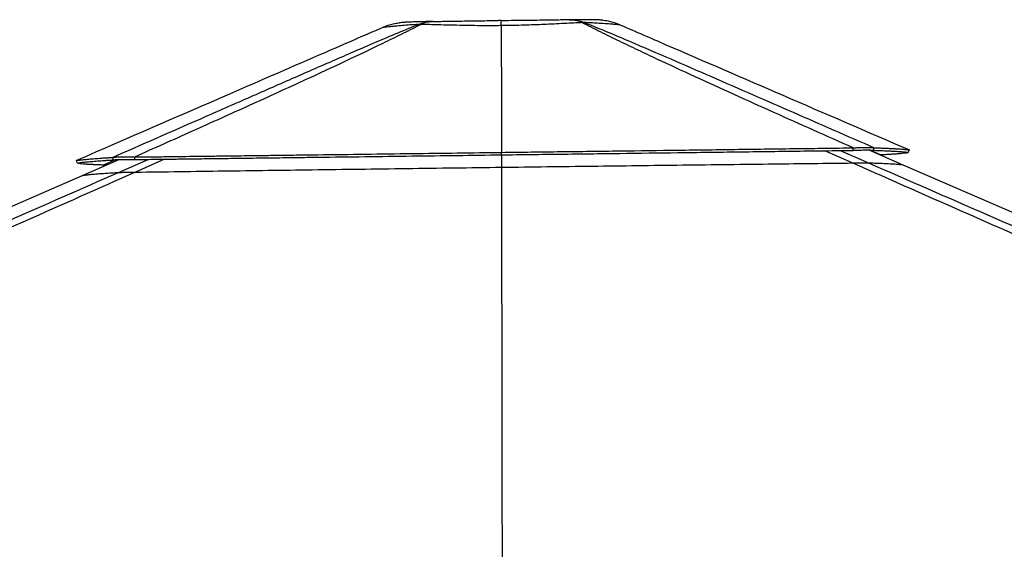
# Model space of a CAD drawing. Header units: millimetres. Extents: x 59675 to 443956, y 27057 to 412240.
# Tile 49 of 67: x 353553 to 390051, y 163012 to 182639. Entities that reach past the tile are written whole.
import ezdxf

# ---------------------------------------------------------------- set-up
doc = ezdxf.new("R2010")
doc.units = ezdxf.units.MM
doc.header["$LTSCALE"] = 50

msp = doc.modelspace()

# ---------------------------------------------------------------- linework, layer by layer
at = {"color": 7, "linetype": 'Continuous', "lineweight": 25}
for p, q in [((368859.78, 182572.04), (368841.6, 182571.68)), ((368872.85, 182572.19), (368859.79, 182572.05)), ((371402.78, 182611.34), (371402.82, 182611.29)), ((373940.93, 182637.71), (373927.01, 182637.6)), ((374393.84, 182531.56), (374480.61, 182531.81)), ((367009.08, 182348.17), (367009.45, 182348.33)), ((368335.4, 182464.15), (368430.47, 182465.72)), ((371400.52, 182418.64), (371400.52, 182418.6)), ((375826.31, 182439.92), (375826.68, 182439.76)), ((384442.73, 177797), (384447.97, 177890.31)), ((385022.81, 177811.46), (386292.94, 177262.5)), ((357256.19, 177459.56), (355895.59, 176868.82)), ((371413.32, 177722.68), (371413.47, 177722.58)), ((371413.68, 177630.78), (371413.47, 177722.58)), ((371413.69, 177630.87), (371413.68, 177630.78)), ((371414.89, 177630.8), (371415.54, 177171.83))]:
    msp.add_line(p, q, dxfattribs=at)
at = {"color": 8, "linetype": 'Continuous', "lineweight": 25}
for p, q in [((384416.51, 177330.49), (383397.32, 177783.64)), ((383970.05, 177790.96), (385014.96, 177334.09)), ((385456.87, 177626.37), (385036.45, 177811.06)), ((357098.69, 177451.57), (356642.77, 177251.9)), ((357213.57, 176978.04), (358317.81, 177463.22)), ((358923.23, 177470.98), (357846.12, 176990.27))]:
    msp.add_line(p, q, dxfattribs=at)
at = {"color": 8, "linetype": 'Continuous', "lineweight": 25, "flags": 128}
for points in [[(368335.4, 182464.15), (368399.66, 182488.86), (368464.61, 182510.41), (368530.15, 182528.77), (368596.2, 182543.92), (368662.67, 182555.83), (368729.46, 182564.49), (368796.48, 182569.89), (368847.19, 182571.79)], [(368859.79, 182572.05), (368816.58, 182570.28), (368760.44, 182565.09), (368704.48, 182556.61), (368648.81, 182544.88), (368593.5, 182529.9), (368538.62, 182511.7), (368484.25, 182490.29), (368430.47, 182465.72)], [(374393.84, 182531.56), (374335.34, 182557.32), (374276.24, 182579.56), (374216.61, 182598.24), (374156.57, 182613.33), (374096.2, 182624.81), (374035.6, 182632.67), (373974.85, 182636.88), (373928.03, 182637.63)], [(373936.46, 182637.68), (373993.11, 182636.98), (374063.81, 182632.82), (374134.35, 182625.01), (374204.61, 182613.55), (374274.46, 182598.49), (374343.82, 182579.81), (374412.57, 182557.58), (374480.61, 182531.81)]]:
    msp.add_lwpolyline(points, dxfattribs=at)
at = {"color": 7, "linetype": 'Continuous', "lineweight": 25, "flags": 128}
for points in [[(385192.61, 177800.71), (385210.38, 177847.36), (385228.15, 177894.03)], [(386491.46, 177721.43), (386511.32, 177767.31), (386531.17, 177813.21)], [(355696.43, 177327.47), (355676.51, 177373.33), (355656.6, 177419.2)], [(371413.69, 177630.87), (371413.5, 177676.78), (371413.32, 177722.68)], [(371415.54, 177171.83), (371416.25, 176723.2), (371431.16, 167493.41), (371454.36, 153263.31), (371454.43, 153217.15)], [(386292.94, 177262.5), (408868.12, 167505.31), (441816.28, 153264.83), (442079.94, 153150.87)], [(355895.59, 176868.82), (351517.38, 174967.92), (333994.34, 167359.85), (312649.86, 158092.61), (300829.56, 152960.54)]]:
    msp.add_lwpolyline(points, dxfattribs=at)
at = {"color": 7, "linetype": 'Continuous', "lineweight": 25}
for points, knots in [([(367615.15, 182511.43), (367539.69, 182501.94), (367330.92, 182475.7), (367134.72, 182397.97), (367009.45, 182348.33)], [0, 0, 0, 0, 0.36146382, 1, 1, 1, 1]), ([(368847.18, 182571.75), (368792.14, 182570.57), (368682.61, 182568.2), (368534.35, 182564.81), (368402.78, 182561.64), (368285.94, 182558.62), (368184.21, 182555.72), (368088.12, 182552.72), (367997.28, 182549.49), (367922.66, 182546.39), (367850.52, 182542.61), (367785.31, 182538.19), (367712.58, 182531.38), (367652.48, 182525.03), (367617.15, 182519.36), (367613.99, 182518.85)], [0, 0, 0, 0, 0.09362049, 0.18630184, 0.27234608, 0.35474668, 0.44228149, 0.52762173, 0.62598192, 0.73258107, 0.809921, 0.8738549, 0.93026667, 0.993746, 1, 1, 1, 1]), ([(368872.85, 182572.19), (368949.18, 182573.6), (369101.85, 182576.41), (369388.28, 182581.37), (369733.34, 182587.09), (370123.65, 182593.19), (370508.51, 182598.93), (370882.45, 182604.26), (371146.51, 182607.88), (371284.74, 182609.73), (371296.34, 182609.88)], [0, 0, 0, 0, 0.110935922, 0.221873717, 0.388080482, 0.554305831, 0.698359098, 0.842699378, 0.98679091, 1, 1, 1, 1]), ([(371402.73, 182611.37), (371373.24, 182610.98), (371337.43, 182610.51), (371301.77, 182610.02), (371295.47, 182609.94)], [0, 0, 0, 0, 0.82346099, 1, 1, 1, 1]), ([(371400.52, 182418.64), (371400.55, 182464.39), (371400.6, 182557.21), (371401.58, 182605.93), (371402.48, 182609.88), (371402.74, 182611.03)], [0, 0, 0, 0, 0.4087561, 0.82936158, 1, 1, 1, 1]), ([(374393.84, 182531.56), (374347.54, 182529.11), (374197.64, 182521.18), (373921.8, 182506.43), (373557, 182487.48), (373183.3, 182469.34), (372807.63, 182453.09), (372436.09, 182439.47), (372074.78, 182429.04), (371728.53, 182422.2), (371509.86, 182419.83), (371400.52, 182418.64)], [0, 0, 0, 0, 0.05929838, 0.19200726, 0.32505672, 0.4577267, 0.57353573, 0.68960494, 0.80539612, 0.9026907, 1, 1, 1, 1]), ([(371402.82, 182611.29), (371574.38, 182613.45), (371904.03, 182617.59), (372385.28, 182623.14), (372775.2, 182627.33), (373088.02, 182630.44), (373331.27, 182632.74), (373485.22, 182634.06), (373563.02, 182634.73)], [0, 0, 0, 0, 0.22466952, 0.4317034, 0.64156348, 0.76019287, 0.87881797, 1, 1, 1, 1]), ([(373928.06, 182637.64), (373923.78, 182637.61), (373860.97, 182637.17), (373749.55, 182636.34), (373636.28, 182635.4), (373586.89, 182634.99)], [0, 0, 0, 0, 0.03958911, 0.58120977, 1, 1, 1, 1]), ([(375167.26, 182617.2), (375146.52, 182619.45), (375102.64, 182624.2), (375046.75, 182628.44), (374992.82, 182631.71), (374936.46, 182634.11), (374875.56, 182635.86), (374804.8, 182637.15), (374720.46, 182638.1), (374624.31, 182638.71), (374523.36, 182639.03), (374415.58, 182639.12), (374295.61, 182638.96), (374156.55, 182638.56), (374035.18, 182638.08), (373957.87, 182637.72), (373936.49, 182637.62)], [0, 0, 0, 0, 0.03817719, 0.08077943, 0.12785604, 0.18374496, 0.25844439, 0.34872906, 0.44791924, 0.54091549, 0.62959259, 0.70716113, 0.78792433, 0.87279688, 0.96481459, 1, 1, 1, 1]), ([(384447.97, 177890.31), (383465.29, 178327.95), (381991.25, 178984.43), (380038.73, 179864.49), (378591.82, 180523.26), (377403.48, 181072.49), (376471.96, 181510.84), (375771.3, 181846.18), (375069.78, 182188.62), (374619.22, 182417.21), (374393.84, 182531.56)], [0, 0, 0, 0, 0.28560276, 0.42841147, 0.57122047, 0.7115301, 0.78170407, 0.85187709, 0.92590556, 1, 1, 1, 1]), ([(374480.61, 182531.81), (374518.44, 182516.98), (374826.16, 182396.39), (375390.42, 182166.28), (376424.64, 181729.53), (377694.71, 181182.68), (379714.12, 180302.45), (382227.38, 179205.44), (384227.88, 178331.17), (385228.15, 177894.03)], [0, 0, 0, 0, 0.00970884, 0.07897139, 0.14824474, 0.28866145, 0.42908977, 0.71454217, 1, 1, 1, 1]), ([(375826.68, 182439.76), (375824.3, 182440.08), (375816.25, 182441.17), (375767.2, 182446.55), (375658.08, 182457.33), (375491.73, 182472.13), (375261.92, 182490.02), (374997.55, 182507.02), (374733.81, 182521.07), (374565.01, 182528.23), (374480.61, 182531.81)], [0, 0, 0, 0, 0.05756699, 0.19507967, 0.33303745, 0.47057433, 0.62865839, 0.78676447, 0.89338051, 1, 1, 1, 1]), ([(375826.31, 182439.92), (375704.52, 182487.5), (375491.01, 182570.9), (375263.76, 182598.33), (375166.14, 182610.11)], [0, 0, 0, 0, 0.57040774, 1, 1, 1, 1]), ([(367009.08, 182348.17), (366292.27, 182036.95), (364400.23, 181215.47), (360616.07, 179572.47), (357548.72, 178240.71), (355656.6, 177419.2)], [0, 0, 0, 0, 0.18942504, 0.49998967, 1, 1, 1, 1]), ([(356996.87, 177536.79), (358084.19, 178014.21), (359715.19, 178730.36), (361900.89, 179690.4), (363504.89, 180394.29), (364823.03, 180971.25), (365853.13, 181419.7), (366648.65, 181762.64), (367468.34, 182112.73), (368046.3, 182346.97), (368335.4, 182464.15)], [0, 0, 0, 0, 0.29364541, 0.44047578, 0.58730528, 0.72248434, 0.79009155, 0.8576976, 0.92881888, 1, 1, 1, 1]), ([(368430.47, 182465.72), (368403.6, 182451.98), (368164.83, 182329.89), (367698.8, 182095.47), (366786.81, 181648.16), (365610.62, 181088.63), (363953.52, 180319.9), (362065.41, 179457.84), (359944.44, 178501.99), (358523.71, 177867.41), (357813.35, 177550.12)], [0, 0, 0, 0, 0.0085003, 0.07555448, 0.142618, 0.27803645, 0.4134652, 0.60897424, 0.8044871, 1, 1, 1, 1]), ([(368335.4, 182464.15), (368311.42, 182462.66), (368174.73, 182454.16), (367942.27, 182438), (367665.31, 182415.92), (367445.9, 182396.04), (367279.33, 182379.26), (367157.25, 182366.05), (367074.82, 182356.41), (367025.93, 182350.71), (367014.7, 182349.02), (367009.08, 182348.17)], [0, 0, 0, 0, 0.03043017, 0.1735115, 0.31697563, 0.4600084, 0.57633852, 0.69290895, 0.80922317, 0.90459936, 1, 1, 1, 1]), ([(371400.52, 182418.6), (371334.42, 182417.94), (371115.1, 182415.74), (370744.42, 182415.66), (370296.87, 182419.74), (369841.93, 182427.7), (369388.89, 182438.71), (368997.71, 182449.7), (368679.5, 182458.8), (368513.48, 182463.41), (368430.47, 182465.72)], [0, 0, 0, 0, 0.05936808, 0.1969913, 0.33504833, 0.47269651, 0.63153302, 0.79039284, 0.8951959, 1, 1, 1, 1]), ([(371400.52, 182418.6), (371401.37, 182260.48), (371405.58, 181477.87), (371408.87, 179912.54), (371411.73, 178505.35), (371413.32, 177722.68)], [0, 0, 0, 0, 0.10101954, 0.49999255, 1, 1, 1, 1]), ([(375826.68, 182439.76), (376386.84, 182197.66), (378383.57, 181334.67), (381951.68, 179792.5), (384959.63, 178492.44), (386531.02, 177813.27)], [0, 0, 0, 0, 0.15698944, 0.55960285, 1, 1, 1, 1]), ([(371413.47, 177722.58), (372146.62, 177731.81), (373608.73, 177750.22), (375789.68, 177778.04), (377612.41, 177801.51), (379077.23, 177820.49), (380187.27, 177834.89), (381279.55, 177849.12), (382353.17, 177863.08), (383407.66, 177876.81), (384103.19, 177885.84), (384447.97, 177890.31)], [0, 0, 0, 0, 0.16777457, 0.33459512, 0.49992174, 0.58638581, 0.67168798, 0.75575478, 0.83852704, 0.91995645, 1, 1, 1, 1]), ([(371413.68, 177630.78), (372146.51, 177640.01), (373607.97, 177658.41), (375787.95, 177686.11), (377609.86, 177709.39), (379074.04, 177728.16), (380183.62, 177742.4), (381275.46, 177756.43), (382348.66, 177770.2), (383402.77, 177783.72), (384098.06, 177792.6), (384442.73, 177797)], [0, 0, 0, 0, 0.16777896, 0.33459855, 0.49992137, 0.58638518, 0.67168554, 0.75575138, 0.83852347, 0.91995349, 1, 1, 1, 1]), ([(384442.73, 177797), (384487.99, 177799.09), (384576.46, 177803.17), (384703.71, 177807.78), (384822.04, 177810.93), (384929.38, 177812.34), (385021.17, 177811.88), (385121.51, 177809.03), (385164.41, 177804.01), (385192.61, 177800.71)], [0, 0, 0, 0, 0.12607134, 0.24646111, 0.3742525, 0.49968585, 0.62532818, 0.75372089, 1, 1, 1, 1]), ([(384447.97, 177890.31), (384494.51, 177892.72), (384585.61, 177897.44), (384716.71, 177902.75), (384838.97, 177906.37), (384950.2, 177907.91), (385046.28, 177907.33), (385123.85, 177904.66), (385185.79, 177900.26), (385213.82, 177896.14), (385228.15, 177894.03)], [0, 0, 0, 0, 0.12559236, 0.24585936, 0.37381045, 0.49956418, 0.62551255, 0.75403041, 0.87426728, 1, 1, 1, 1]), ([(385192.61, 177800.71), (385254.14, 177798.53), (385378.84, 177794.11), (385552.35, 177787.24), (385682.83, 177781.56), (385775.61, 177777.2), (385835.51, 177774.26), (385893.54, 177771.28), (385949.59, 177768.26), (386003.56, 177765.19), (386111.11, 177758.76), (386253.23, 177748.79), (386400.8, 177735.24), (386461.14, 177726.04), (386491.46, 177721.43)], [0, 0, 0, 0, 0.08826604, 0.17889433, 0.27186167, 0.30901701, 0.3465237, 0.3843783, 0.42257824, 0.46111972, 0.49998414, 0.66457544, 0.83141024, 1, 1, 1, 1]), ([(385228.15, 177894.03), (385289.89, 177891.77), (385415.03, 177887.2), (385589.18, 177880.09), (385720.12, 177874.25), (385813.25, 177869.77), (385873.36, 177866.76), (385931.6, 177863.68), (385987.84, 177860.6), (386042.01, 177857.45), (386149.94, 177850.87), (386292.49, 177840.74), (386440.45, 177827.04), (386500.82, 177817.84), (386531.16, 177813.21)], [0, 0, 0, 0, 0.08826284, 0.17888932, 0.27185676, 0.30901174, 0.34651893, 0.38437425, 0.42257517, 0.46111723, 0.49997967, 0.66457491, 0.83141167, 1, 1, 1, 1]), ([(355656.44, 177419.13), (355690.01, 177424.79), (355756.88, 177436.07), (355912.73, 177454.24), (356074.64, 177469.84), (356221.23, 177482.35), (356333.79, 177491.35), (356453.64, 177500.41), (356580.25, 177509.49), (356713.22, 177518.6), (356851.26, 177527.67), (356948.6, 177533.76), (356996.87, 177536.79)], [0, 0, 0, 0, 0.16816406, 0.33496858, 0.49995282, 0.57455156, 0.64814811, 0.72070078, 0.79218408, 0.86257239, 0.93185015, 1, 1, 1, 1]), ([(355696.3, 177327.41), (355729.85, 177333.07), (355796.68, 177344.33), (355952.2, 177362.38), (356113.67, 177377.79), (356259.81, 177390.14), (356372.02, 177399), (356491.5, 177407.93), (356617.7, 177416.86), (356750.24, 177425.8), (356887.83, 177434.71), (356984.87, 177440.7), (357032.98, 177443.67)], [0, 0, 0, 0, 0.16816578, 0.3349689, 0.49995018, 0.57454889, 0.6481445, 0.72069709, 0.79218046, 0.86256957, 0.93184782, 1, 1, 1, 1]), ([(356996.87, 177536.79), (357011.39, 177539.22), (357039.76, 177543.98), (357104.25, 177549.75), (357186.07, 177554.12), (357276.82, 177556.47), (357366.15, 177557.33), (357449.66, 177557.26), (357550.65, 177556.28), (357671.8, 177554.1), (357765.38, 177551.47), (357813.35, 177550.12)], [0, 0, 0, 0, 0.12619306, 0.24652052, 0.37518035, 0.50160335, 0.58520255, 0.66991589, 0.75644682, 0.87515012, 1, 1, 1, 1]), ([(357032.98, 177443.67), (357026.96, 177459.19), (357014.92, 177490.22), (357002.89, 177521.27), (356996.87, 177536.79)], [0, 0, 0, 0, 0.49998543, 1, 1, 1, 1]), ([(357032.98, 177443.67), (357046.37, 177445.76), (357072.47, 177449.83), (357133.28, 177454.87), (357211.26, 177458.74), (357298.43, 177460.95), (357384.6, 177461.88), (357465.38, 177462.01), (357563.33, 177461.41), (357681.14, 177459.85), (357772.1, 177457.84), (357818.81, 177456.81)], [0, 0, 0, 0, 0.1266334, 0.24700367, 0.37537547, 0.50136216, 0.58468896, 0.66920691, 0.75566728, 0.8745539, 1, 1, 1, 1]), ([(357813.35, 177550.12), (358044.24, 177553.04), (358486.27, 177558.64), (359119.84, 177566.65), (359693.57, 177573.89), (360153.21, 177579.69), (360510.51, 177584.19), (360777.53, 177587.55), (361031.84, 177590.76), (361318.15, 177594.36), (361674.89, 177598.85), (362095.07, 177604.14), (362538.55, 177609.73), (362971.5, 177615.17), (363393.78, 177620.5), (363805.31, 177625.68), (364206.14, 177630.74), (365056.18, 177641.46), (366347.56, 177657.81), (368071.24, 177679.73), (369755.88, 177701.28), (370865.61, 177715.61), (371413.32, 177722.68)], [0, 0, 0, 0, 0.0511567, 0.09793284, 0.1402737, 0.17812696, 0.19960611, 0.21928659, 0.23716155, 0.25581935, 0.28256098, 0.31598342, 0.34862789, 0.38048647, 0.41155214, 0.44181697, 0.47127701, 0.49995904, 0.62925435, 0.75585001, 0.87949978, 1, 1, 1, 1]), ([(357818.81, 177456.81), (357817.9, 177472.36), (357816.08, 177503.46), (357814.26, 177534.57), (357813.35, 177550.12)], [0, 0, 0, 0, 0.49998271, 1, 1, 1, 1]), ([(357818.81, 177456.81), (358049.64, 177459.78), (358491.55, 177465.45), (359124.94, 177473.57), (359698.52, 177480.91), (360158.02, 177486.78), (360515.23, 177491.34), (360782.17, 177494.75), (361036.37, 177497.99), (361322.55, 177501.65), (361679.14, 177506.19), (362099.18, 177511.55), (362542.51, 177517.2), (362975.3, 177522.72), (363397.44, 177528.09), (363808.82, 177533.34), (364209.48, 177538.44), (365059.16, 177549.27), (366350, 177565.75), (368072.98, 177587.81), (369756.92, 177609.45), (370866.2, 177623.8), (371413.69, 177630.87)], [0, 0, 0, 0, 0.05116091, 0.09794003, 0.14028369, 0.17814016, 0.19962001, 0.21930247, 0.23717917, 0.25582921, 0.28257189, 0.31599538, 0.34864043, 0.38049963, 0.41156543, 0.44183102, 0.47129138, 0.49996816, 0.6292609, 0.75585404, 0.87950083, 1, 1, 1, 1]), ([(386491.35, 177721.47), (386484.43, 177717.79), (386470.38, 177710.31), (386414.63, 177698.86), (386328.94, 177687.02), (386246.87, 177678.71), (386194.41, 177674), (386184.13, 177673.1), (386173.33, 177672.16), (386161.91, 177671.19), (386149.9, 177670.18), (386137.25, 177669.15), (386115.63, 177667.39), (386083.25, 177664.87), (386042.47, 177661.81), (386001.91, 177658.9), (385962.54, 177656.17), (385919.56, 177653.29), (385872.74, 177650.25), (385816.15, 177646.69), (385751.97, 177642.81), (385682.7, 177638.76), (385618.16, 177635.11), (385559.12, 177631.85), (385506.12, 177628.98), (385472.44, 177627.19), (385456.87, 177626.37)], [0, 0, 0, 0, 0.11956216, 0.24293446, 0.36984782, 0.49995096, 0.50919052, 0.51873158, 0.52863244, 0.53889416, 0.54951477, 0.56049398, 0.5718299, 0.6048365, 0.6405126, 0.66761289, 0.69604626, 0.72579894, 0.7573937, 0.79028427, 0.83565741, 0.87679977, 0.91375988, 0.94658513, 0.97531826, 1, 1, 1, 1]), ([(356642.77, 177251.9), (356616.4, 177252.84), (356566.08, 177254.65), (356497.42, 177257.29), (356437.7, 177259.69), (356386.6, 177261.83), (356347.45, 177263.56), (356318.27, 177264.88), (356297.27, 177265.85), (356279.27, 177266.7), (356261.12, 177267.57), (356238.92, 177268.66), (356208.97, 177270.18), (356174.27, 177272.02), (356138.41, 177274), (356104.66, 177275.98), (356072.94, 177277.92), (356043.17, 177279.83), (356015.29, 177281.74), (355989.23, 177283.6), (355930.59, 177288.04), (355850.92, 177295.23), (355771.06, 177305.58), (355717.75, 177316.25), (355703.48, 177323.76), (355696.43, 177327.47)], [0, 0, 0, 0, 0.04652604, 0.08878949, 0.12674021, 0.16032799, 0.18950764, 0.20621044, 0.22100157, 0.23387394, 0.24482174, 0.26043682, 0.28285739, 0.31232049, 0.34113049, 0.36928104, 0.39676591, 0.42357938, 0.44971664, 0.47517301, 0.49996959, 0.62896238, 0.75546475, 0.87921573, 1, 1, 1, 1]), ([(356800.28, 177261.62), (356795.52, 177261.52), (356770.78, 177261.03), (356729.19, 177259.31), (356677.81, 177256.32), (356654.66, 177253.4), (356642.77, 177251.9)], [0, 0, 0, 0, 0.05858475, 0.30448365, 0.64260734, 1, 1, 1, 1]), ([(357846.12, 176990.27), (358390.67, 176997.75), (359479.75, 177012.69), (361116.36, 177035), (362755.16, 177057.18), (364432.69, 177079.76), (366148.46, 177102.65), (367902.77, 177125.89), (369658.59, 177148.97), (370829.89, 177164.21), (371415.54, 177171.83)], [0, 0, 0, 0, 0.12086964, 0.24173842, 0.36268401, 0.48362905, 0.6126607, 0.74169223, 0.87084611, 1, 1, 1, 1]), ([(371415.54, 177171.83), (371975.05, 177178.89), (373094.07, 177193.01), (374771.31, 177213.94), (376447.08, 177234.68), (378129.82, 177255.29), (379818.52, 177275.79), (381433.58, 177295.18), (382966.57, 177313.43), (383933.16, 177324.8), (384416.51, 177330.49)], [0, 0, 0, 0, 0.12839365, 0.25678685, 0.38531669, 0.51384577, 0.64447345, 0.77514231, 0.88755897, 1, 1, 1, 1]), ([(384416.51, 177330.49), (384456.88, 177330.96), (384537.58, 177331.89), (384653.24, 177333.07), (384759.28, 177333.99), (384847.01, 177334.57), (384913.35, 177334.79), (384977.82, 177334.77), (385000.23, 177334.36), (385014.96, 177334.09)], [0, 0, 0, 0, 0.13431853, 0.2684579, 0.40422584, 0.53988263, 0.6572098, 0.77464265, 1, 1, 1, 1]), ([(443106.4, 151687.79), (443083.44, 151697.79), (434895.68, 155264.95), (423152.61, 160380.87), (406525.1, 167634.11), (396602.22, 171970.48), (388781.52, 175401.81), (385871.51, 176687.6), (384416.51, 177330.49)], [0, 0, 0, 0, 0.001172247, 0.41800699, 0.599551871, 0.850506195, 0.925253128, 1, 1, 1, 1]), ([(385014.96, 177334.09), (385090.37, 177331.84), (385241.21, 177327.33), (385494.38, 177318.45), (385759.09, 177307.22), (386002.21, 177293.21), (386185.89, 177278.37), (386257.25, 177267.79), (386292.94, 177262.5)], [0, 0, 0, 0, 0.11069396, 0.22140734, 0.41577003, 0.61025563, 0.8050706, 1, 1, 1, 1]), ([(357846.12, 176990.27), (356481.46, 176384.54), (353752.15, 175173.07), (346132.51, 171811.73), (330088.76, 164762.94), (313489.17, 157489.98), (301761.7, 152353.13), (299828.27, 151506.27), (299805.33, 151496.22)], [0, 0, 0, 0, 0.0708623, 0.14172469, 0.39453835, 0.90018027, 0.99881584, 1, 1, 1, 1]), ([(355895.59, 176868.82), (355920.42, 176873.11), (355970.09, 176881.67), (356076.28, 176894.92), (356207.27, 176908.48), (356366.61, 176922.47), (356554.52, 176936.86), (356761.84, 176951), (356981.02, 176964.72), (357136.05, 176973.6), (357213.57, 176978.04)], [0, 0, 0, 0, 0.12839342, 0.25678625, 0.38529252, 0.51379853, 0.64429913, 0.77483259, 0.88740707, 1, 1, 1, 1]), ([(357213.57, 176978.04), (357220.88, 176978.4), (357235.48, 176979.11), (357276.59, 176980.38), (357335.73, 176981.85), (357410.52, 176983.39), (357496.81, 176984.97), (357597.08, 176986.64), (357714.44, 176988.43), (357802.2, 176989.66), (357846.12, 176990.27)], [0, 0, 0, 0, 0.123833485, 0.247513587, 0.372697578, 0.497744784, 0.607812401, 0.7179774, 0.858868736, 1, 1, 1, 1])]:
    msp.add_open_spline(points, degree=3, knots=knots, dxfattribs=at)
at = {"color": 8, "linetype": 'Continuous', "lineweight": 25}
for points, knots in [([(385014.96, 177334.09), (386487.96, 176690.63), (389433.97, 175403.71), (397301.54, 171971.2), (413538.19, 164895.51), (429588.14, 157906.91), (440718.62, 153060.97), (442011.82, 152497.94)], [0, 0, 0, 0, 0.07724345, 0.15448709, 0.41360978, 0.93186987, 1, 1, 1, 1]), ([(300899.57, 152308.05), (308457, 155616.36), (319571.96, 160482.01), (335592.62, 167497.87), (345428.86, 171807.45), (353085.34, 175165.5), (355837.49, 176373.86), (357213.57, 176978.04)], [0, 0, 0, 0, 0.40295159, 0.59263416, 0.85388806, 0.92694407, 1, 1, 1, 1])]:
    msp.add_open_spline(points, degree=3, knots=knots, dxfattribs=at)

doc.saveas('drawing.dxf')
